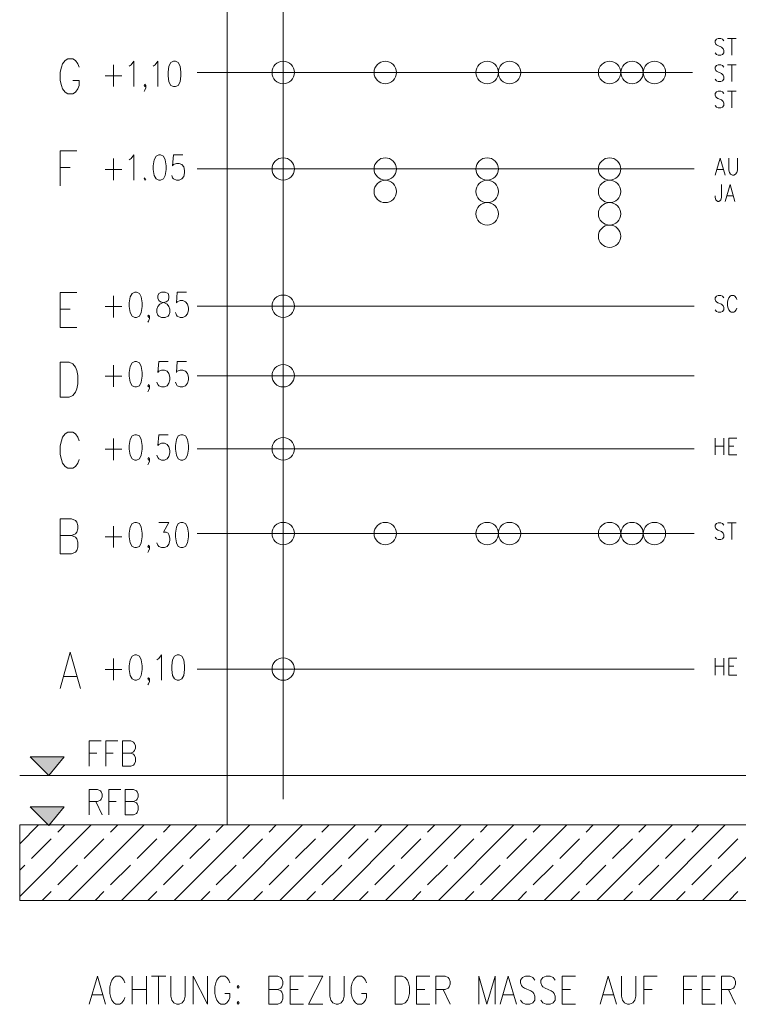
# Model space of a CAD drawing. Extents: x -321 to 526, y -52 to 542.
# Tile 43 of 56: x 353 to 413, y 172 to 256. Entities that reach past the tile are written whole.
import ezdxf
from ezdxf.lldxf.tags import DXFTag

# ---------------------------------------------------------------- set-up
doc = ezdxf.new("R2010")
doc.units = 0
doc.layers.add('E_Montagehöhe', color=7, linetype='Continuous', lineweight=18)
doc.layers.add('X_Geometrie', color=3, linetype='Continuous', lineweight=50, true_color=0x00ff00)
tags = doc.linetypes.add('DOTDASH', pattern=[1, 0.3, -0.2, 0, -0.2, 0.3]).pattern_tags.tags
tags[12:13] = [DXFTag(74, 4), DXFTag(75, 0), DXFTag(340, '0'), DXFTag(46, 1.0), DXFTag(50, 0.0), DXFTag(44, 0.0), DXFTag(45, 0.0)]
tags[10:11] = [DXFTag(74, 4), DXFTag(75, 0), DXFTag(340, '0'), DXFTag(46, 1.0), DXFTag(50, 0.0), DXFTag(44, 0.0), DXFTag(45, 0.0)]
tags[8:9] = [DXFTag(74, 4), DXFTag(75, 0), DXFTag(340, '0'), DXFTag(46, 1.0), DXFTag(50, 0.0), DXFTag(44, 0.0), DXFTag(45, 0.0)]
tags[6:7] = [DXFTag(74, 4), DXFTag(75, 0), DXFTag(340, '0'), DXFTag(46, 1.0), DXFTag(50, 0.0), DXFTag(44, 0.0), DXFTag(45, 0.0)]
tags[4:5] = [DXFTag(74, 4), DXFTag(75, 0), DXFTag(340, '0'), DXFTag(46, 1.0), DXFTag(50, 0.0), DXFTag(44, 0.0), DXFTag(45, 0.0)]

# ---------------------------------------------------------------- blocks, each defined once
blk = doc.blocks.new('Blockreferenz-A07MYS7GRK', base_point=(352.508, 172.211))
at = {"layer": 'E_Montagehöhe', "lineweight": 13}
for p, q in [((370.085, 301.302), (370.085, 187.389)), ((411.521, 253.903), (411.417, 253.767)), ((411.417, 253.767), (411.417, 253.631)), ((411.417, 253.631), (411.469, 253.496)), ((411.469, 253.496), (411.521, 253.428)), ((411.678, 253.97), (411.521, 253.903)), ((411.521, 253.428), (411.626, 253.36)), ((411.886, 253.97), (411.678, 253.97)), ((412.043, 253.903), (411.886, 253.97)), ((412.147, 253.767), (412.043, 253.903)), ((412.46, 253.97), (413.19, 253.97)), ((412.825, 253.97), (412.825, 252.546)), ((411.521, 252.614), (411.417, 252.75)), ((411.678, 252.546), (411.521, 252.614)), ((411.626, 253.36), (411.939, 253.224)), ((411.886, 252.546), (411.678, 252.546)), ((412.043, 252.614), (411.886, 252.546)), ((411.939, 253.224), (412.043, 253.157)), ((412.043, 253.157), (412.095, 253.089)), ((412.147, 252.75), (412.043, 252.614)), ((412.095, 253.089), (412.147, 252.953)), ((412.147, 252.953), (412.147, 252.75)), ((356.148, 251.816), (356.04, 251.534)), ((356.364, 252.099), (356.148, 251.816)), ((356.579, 252.24), (356.364, 252.099)), ((357.011, 252.24), (356.579, 252.24)), ((357.227, 252.099), (357.011, 252.24)), ((357.443, 251.816), (357.227, 252.099)), ((357.551, 251.534), (357.443, 251.816)), ((360.457, 251.728), (360.457, 249.897)), ((361.787, 251.626), (361.943, 251.728)), ((361.943, 251.728), (362.178, 252.033)), ((362.178, 252.033), (362.178, 249.897)), ((363.821, 251.626), (363.977, 251.728)), ((363.977, 251.728), (364.212, 252.033)), ((364.212, 252.033), (364.212, 249.897)), ((365.307, 251.931), (365.151, 251.626)), ((365.542, 252.033), (365.307, 251.931)), ((365.699, 252.033), (365.542, 252.033)), ((365.933, 251.931), (365.699, 252.033)), ((366.09, 251.626), (365.933, 251.931)), ((411.678, 251.739), (411.521, 251.671)), ((411.886, 251.739), (411.678, 251.739)), ((412.043, 251.671), (411.886, 251.739)), ((412.46, 251.739), (413.19, 251.739)), ((412.825, 251.739), (412.825, 250.315)), ((356.04, 251.534), (355.932, 251.11)), ((355.932, 251.11), (355.932, 250.404)), ((365.151, 251.626), (365.073, 251.118)), ((365.073, 251.118), (365.073, 250.812)), ((366.168, 251.118), (366.09, 251.626)), ((366.168, 250.812), (366.168, 251.118)), ((411.521, 251.671), (411.417, 251.535)), ((411.417, 251.535), (411.417, 251.4)), ((411.417, 251.4), (411.469, 251.264)), ((411.469, 251.264), (411.521, 251.196)), ((411.521, 251.196), (411.626, 251.129)), ((411.626, 251.129), (411.939, 250.993)), ((411.939, 250.993), (412.043, 250.925)), ((412.147, 251.535), (412.043, 251.671)), ((412.043, 250.925), (412.095, 250.857)), ((355.932, 250.404), (356.04, 249.98)), ((357.011, 250.404), (357.551, 250.404)), ((357.551, 249.98), (357.551, 250.404)), ((359.753, 250.812), (361.161, 250.812)), ((363.039, 249.999), (363.117, 250.101)), ((363.117, 250.101), (363.195, 249.999)), ((365.073, 250.812), (365.151, 250.304)), ((365.151, 250.304), (365.307, 249.999)), ((365.933, 249.999), (366.09, 250.304)), ((366.09, 250.304), (366.168, 250.812)), ((411.521, 250.383), (411.417, 250.518)), ((411.678, 250.315), (411.521, 250.383)), ((411.886, 250.315), (411.678, 250.315)), ((412.043, 250.383), (411.886, 250.315)), ((412.147, 250.518), (412.043, 250.383)), ((412.095, 250.857), (412.147, 250.722)), ((412.147, 250.722), (412.147, 250.518)), ((356.04, 249.98), (356.148, 249.698)), ((356.148, 249.698), (356.364, 249.415)), ((356.364, 249.415), (356.579, 249.274)), ((356.579, 249.274), (357.011, 249.274)), ((357.011, 249.274), (357.227, 249.415)), ((357.227, 249.415), (357.443, 249.698)), ((357.443, 249.698), (357.551, 249.98)), ((363.117, 249.897), (363.039, 249.999)), ((363.117, 249.592), (363.039, 249.49)), ((363.195, 249.999), (363.117, 249.897)), ((363.195, 249.795), (363.117, 249.592)), ((363.195, 249.999), (363.195, 249.795)), ((365.307, 249.999), (365.542, 249.897)), ((365.542, 249.897), (365.699, 249.897)), ((365.699, 249.897), (365.933, 249.999)), ((411.521, 249.44), (411.417, 249.304)), ((411.417, 249.304), (411.417, 249.168)), ((411.678, 249.507), (411.521, 249.44)), ((411.886, 249.507), (411.678, 249.507)), ((412.043, 249.44), (411.886, 249.507)), ((412.147, 249.304), (412.043, 249.44)), ((412.46, 249.507), (413.19, 249.507)), ((412.825, 249.507), (412.825, 248.084)), ((411.417, 249.168), (411.469, 249.033)), ((411.469, 249.033), (411.521, 248.965)), ((411.521, 248.965), (411.626, 248.897)), ((411.626, 248.897), (411.939, 248.762)), ((411.939, 248.762), (412.043, 248.694)), ((412.043, 248.694), (412.095, 248.626)), ((412.095, 248.626), (412.147, 248.49)), ((412.147, 248.49), (412.147, 248.287)), ((411.521, 248.151), (411.417, 248.287)), ((411.678, 248.084), (411.521, 248.151)), ((411.886, 248.084), (411.678, 248.084)), ((412.043, 248.151), (411.886, 248.084)), ((412.147, 248.287), (412.043, 248.151)), ((355.932, 244.455), (355.932, 241.489)), ((355.932, 244.455), (357.335, 244.455)), ((360.457, 243.803), (360.457, 241.972)), ((361.787, 243.701), (361.943, 243.803)), ((361.943, 243.803), (362.178, 244.108)), ((362.178, 244.108), (362.178, 241.972)), ((363.899, 243.701), (363.821, 243.193)), ((364.056, 244.006), (363.899, 243.701)), ((364.29, 244.108), (364.056, 244.006)), ((364.447, 244.108), (364.29, 244.108)), ((364.682, 244.006), (364.447, 244.108)), ((364.838, 243.701), (364.682, 244.006)), ((364.916, 243.193), (364.838, 243.701)), ((365.542, 244.108), (365.464, 243.193)), ((366.324, 244.108), (365.542, 244.108)), ((365.542, 243.294), (365.777, 243.396)), ((365.777, 243.396), (366.012, 243.396)), ((366.012, 243.396), (366.246, 243.294)), ((411.417, 242.405), (411.834, 243.829)), ((411.834, 243.829), (412.251, 242.405)), ((412.564, 243.829), (412.564, 242.812)), ((413.295, 242.812), (413.295, 243.829)), ((355.932, 243.043), (356.795, 243.043)), ((359.753, 242.888), (361.161, 242.888)), ((363.821, 243.193), (363.821, 242.888)), ((363.821, 242.888), (363.899, 242.379)), ((364.838, 242.379), (364.916, 242.888)), ((364.916, 242.888), (364.916, 243.193)), ((365.464, 243.193), (365.542, 243.294)), ((366.246, 243.294), (366.403, 243.091)), ((366.403, 243.091), (366.481, 242.786)), ((366.481, 242.583), (366.403, 242.277)), ((366.481, 242.786), (366.481, 242.583)), ((411.573, 242.88), (412.095, 242.88)), ((412.564, 242.812), (412.617, 242.608)), ((412.617, 242.608), (412.721, 242.473)), ((413.138, 242.473), (413.242, 242.608)), ((413.242, 242.608), (413.295, 242.812)), ((363.117, 242.176), (363.039, 242.074)), ((363.039, 242.074), (363.117, 241.972)), ((363.117, 241.972), (363.195, 242.074)), ((363.899, 242.379), (364.056, 242.074)), ((364.056, 242.074), (364.29, 241.972)), ((364.29, 241.972), (364.447, 241.972)), ((364.447, 241.972), (364.682, 242.074)), ((364.682, 242.074), (364.838, 242.379)), ((365.464, 242.176), (365.386, 242.379)), ((365.542, 242.074), (365.464, 242.176)), ((365.777, 241.972), (365.542, 242.074)), ((366.012, 241.972), (365.777, 241.972)), ((366.246, 242.074), (366.012, 241.972)), ((366.403, 242.277), (366.246, 242.074)), ((412.721, 242.473), (412.877, 242.405)), ((412.877, 242.405), (412.982, 242.405)), ((412.982, 242.405), (413.138, 242.473)), ((411.939, 241.597), (411.939, 240.513)), ((412.251, 240.174), (412.669, 241.597)), ((412.669, 241.597), (413.086, 240.174)), ((411.417, 240.513), (411.417, 240.648)), ((411.469, 240.309), (411.417, 240.513)), ((411.521, 240.241), (411.469, 240.309)), ((411.626, 240.174), (411.521, 240.241)), ((411.73, 240.174), (411.626, 240.174)), ((411.834, 240.241), (411.73, 240.174)), ((411.886, 240.309), (411.834, 240.241)), ((411.939, 240.513), (411.886, 240.309)), ((412.408, 240.648), (412.929, 240.648)), ((355.932, 232.453), (355.932, 229.487)), ((355.932, 232.453), (357.335, 232.453)), ((360.457, 232.185), (360.457, 230.354)), ((361.865, 232.083), (361.787, 231.575)), ((362.022, 232.388), (361.865, 232.083)), ((362.256, 232.49), (362.022, 232.388)), ((362.413, 232.49), (362.256, 232.49)), ((362.648, 232.388), (362.413, 232.49)), ((362.804, 232.083), (362.648, 232.388)), ((362.882, 231.575), (362.804, 232.083)), ((364.29, 232.388), (364.212, 232.185)), ((364.212, 232.185), (364.212, 231.982)), ((364.212, 231.982), (364.29, 231.778)), ((364.525, 232.49), (364.29, 232.388)), ((364.29, 231.778), (364.447, 231.677)), ((364.838, 232.49), (364.525, 232.49)), ((365.073, 232.388), (364.838, 232.49)), ((364.916, 231.677), (365.073, 231.778)), ((365.151, 232.185), (365.073, 232.388)), ((365.073, 231.778), (365.151, 231.982)), ((365.151, 231.982), (365.151, 232.185)), ((365.855, 232.49), (365.777, 231.575)), ((366.637, 232.49), (365.855, 232.49)), ((365.855, 231.677), (366.09, 231.778)), ((366.09, 231.778), (366.324, 231.778)), ((366.324, 231.778), (366.559, 231.677)), ((411.521, 232.143), (411.417, 232.008)), ((411.417, 232.008), (411.417, 231.872)), ((411.417, 231.872), (411.469, 231.736)), ((411.469, 231.736), (411.521, 231.669)), ((411.678, 232.211), (411.521, 232.143)), ((411.886, 232.211), (411.678, 232.211)), ((412.043, 232.143), (411.886, 232.211)), ((412.147, 232.008), (412.043, 232.143)), ((412.512, 231.872), (412.46, 231.669)), ((412.564, 232.008), (412.512, 231.872)), ((412.669, 232.143), (412.564, 232.008)), ((412.773, 232.211), (412.669, 232.143)), ((412.982, 232.211), (412.773, 232.211)), ((413.086, 232.143), (412.982, 232.211)), ((413.19, 232.008), (413.086, 232.143)), ((413.242, 231.872), (413.19, 232.008)), ((355.932, 231.041), (356.795, 231.041)), ((359.753, 231.27), (361.161, 231.27)), ((361.787, 231.575), (361.787, 231.27)), ((361.787, 231.27), (361.865, 230.761)), ((362.804, 230.761), (362.882, 231.27)), ((362.882, 231.27), (362.882, 231.575)), ((364.134, 231.066), (364.212, 231.27)), ((364.134, 230.761), (364.134, 231.066)), ((364.212, 231.27), (364.369, 231.473)), ((364.369, 231.473), (364.603, 231.575)), ((364.447, 231.677), (364.76, 231.575)), ((364.603, 231.575), (364.916, 231.677)), ((364.76, 231.575), (364.995, 231.473)), ((364.995, 231.473), (365.151, 231.27)), ((365.151, 231.27), (365.229, 231.066)), ((365.229, 231.066), (365.229, 230.761)), ((365.777, 231.575), (365.855, 231.677)), ((366.559, 231.677), (366.716, 231.473)), ((366.716, 231.473), (366.794, 231.168)), ((366.794, 230.965), (366.716, 230.659)), ((366.794, 231.168), (366.794, 230.965)), ((411.521, 230.855), (411.417, 230.991)), ((411.521, 231.669), (411.626, 231.601)), ((411.626, 231.601), (411.939, 231.465)), ((411.939, 231.465), (412.043, 231.397)), ((412.043, 231.397), (412.095, 231.33)), ((412.147, 230.991), (412.043, 230.855)), ((412.095, 231.33), (412.147, 231.194)), ((412.147, 231.194), (412.147, 230.991)), ((412.46, 231.669), (412.46, 231.33)), ((412.46, 231.33), (412.512, 231.126)), ((412.512, 231.126), (412.564, 230.991)), ((412.564, 230.991), (412.669, 230.855)), ((413.086, 230.855), (413.19, 230.991)), ((413.19, 230.991), (413.242, 231.126)), ((361.865, 230.761), (362.022, 230.456)), ((362.022, 230.456), (362.256, 230.354)), ((362.256, 230.354), (362.413, 230.354)), ((362.413, 230.354), (362.648, 230.456)), ((362.648, 230.456), (362.804, 230.761)), ((363.352, 230.456), (363.43, 230.558)), ((363.43, 230.354), (363.352, 230.456)), ((363.43, 230.049), (363.352, 229.948)), ((363.43, 230.558), (363.508, 230.456)), ((363.508, 230.456), (363.43, 230.354)), ((363.508, 230.253), (363.43, 230.049)), ((363.508, 230.456), (363.508, 230.253)), ((364.212, 230.558), (364.134, 230.761)), ((364.29, 230.456), (364.212, 230.558)), ((364.525, 230.354), (364.29, 230.456)), ((364.838, 230.354), (364.525, 230.354)), ((365.073, 230.456), (364.838, 230.354)), ((365.151, 230.558), (365.073, 230.456)), ((365.229, 230.761), (365.151, 230.558)), ((365.777, 230.558), (365.699, 230.761)), ((365.855, 230.456), (365.777, 230.558)), ((366.09, 230.354), (365.855, 230.456)), ((366.324, 230.354), (366.09, 230.354)), ((366.559, 230.456), (366.324, 230.354)), ((366.716, 230.659), (366.559, 230.456)), ((411.678, 230.787), (411.521, 230.855)), ((411.886, 230.787), (411.678, 230.787)), ((412.043, 230.855), (411.886, 230.787)), ((412.669, 230.855), (412.773, 230.787)), ((412.773, 230.787), (412.982, 230.787)), ((412.982, 230.787), (413.086, 230.855)), ((355.932, 229.487), (357.335, 229.487)), ((355.932, 226.573), (355.932, 223.607)), ((355.932, 226.573), (356.687, 226.573)), ((356.687, 226.573), (357.011, 226.432)), ((357.011, 226.432), (357.227, 226.15)), ((357.227, 226.15), (357.335, 225.867)), ((357.335, 225.867), (357.443, 225.443)), ((360.457, 226.305), (360.457, 224.474)), ((361.865, 226.203), (361.787, 225.695)), ((362.022, 226.508), (361.865, 226.203)), ((362.256, 226.61), (362.022, 226.508)), ((362.413, 226.61), (362.256, 226.61)), ((362.648, 226.508), (362.413, 226.61)), ((362.804, 226.203), (362.648, 226.508)), ((362.882, 225.695), (362.804, 226.203)), ((364.29, 226.61), (364.212, 225.695)), ((365.073, 226.61), (364.29, 226.61)), ((364.29, 225.796), (364.525, 225.898)), ((364.525, 225.898), (364.76, 225.898)), ((364.76, 225.898), (364.995, 225.796)), ((365.855, 226.61), (365.777, 225.695)), ((366.637, 226.61), (365.855, 226.61)), ((365.855, 225.796), (366.09, 225.898)), ((366.09, 225.898), (366.324, 225.898)), ((366.324, 225.898), (366.559, 225.796)), ((357.443, 225.443), (357.443, 224.737)), ((359.753, 225.39), (361.161, 225.39)), ((361.787, 225.695), (361.787, 225.39)), ((361.787, 225.39), (361.865, 224.881)), ((362.804, 224.881), (362.882, 225.39)), ((362.882, 225.39), (362.882, 225.695)), ((364.212, 225.695), (364.29, 225.796)), ((364.995, 225.796), (365.151, 225.593)), ((365.151, 225.593), (365.229, 225.288)), ((365.229, 225.084), (365.151, 224.779)), ((365.229, 225.288), (365.229, 225.084)), ((365.777, 225.695), (365.855, 225.796)), ((366.559, 225.796), (366.716, 225.593)), ((366.716, 225.593), (366.794, 225.288)), ((366.794, 225.084), (366.716, 224.779)), ((366.794, 225.288), (366.794, 225.084)), ((357.335, 224.313), (357.227, 224.031)), ((357.443, 224.737), (357.335, 224.313)), ((361.865, 224.881), (362.022, 224.576)), ((362.022, 224.576), (362.256, 224.474)), ((362.256, 224.474), (362.413, 224.474)), ((362.413, 224.474), (362.648, 224.576)), ((362.648, 224.576), (362.804, 224.881)), ((363.352, 224.576), (363.43, 224.678)), ((363.43, 224.474), (363.352, 224.576)), ((363.43, 224.678), (363.508, 224.576)), ((363.508, 224.576), (363.43, 224.474)), ((363.508, 224.373), (363.43, 224.169)), ((363.508, 224.576), (363.508, 224.373)), ((364.212, 224.678), (364.134, 224.881)), ((364.29, 224.576), (364.212, 224.678)), ((364.525, 224.474), (364.29, 224.576)), ((364.76, 224.474), (364.525, 224.474)), ((364.995, 224.576), (364.76, 224.474)), ((365.151, 224.779), (364.995, 224.576)), ((365.777, 224.678), (365.699, 224.881)), ((365.855, 224.576), (365.777, 224.678)), ((366.09, 224.474), (365.855, 224.576)), ((366.324, 224.474), (366.09, 224.474)), ((366.559, 224.576), (366.324, 224.474)), ((366.716, 224.779), (366.559, 224.576)), ((356.687, 223.607), (355.932, 223.607)), ((357.011, 223.748), (356.687, 223.607)), ((357.227, 224.031), (357.011, 223.748)), ((363.43, 224.169), (363.352, 224.067)), ((356.148, 220.213), (356.04, 219.921)), ((356.364, 220.506), (356.148, 220.213)), ((356.579, 220.652), (356.364, 220.506)), ((357.011, 220.652), (356.579, 220.652)), ((357.227, 220.506), (357.011, 220.652)), ((357.443, 220.213), (357.227, 220.506)), ((357.551, 219.921), (357.443, 220.213)), ((360.457, 220.114), (360.457, 218.284)), ((362.022, 220.318), (361.865, 220.013)), ((362.256, 220.42), (362.022, 220.318)), ((362.413, 220.42), (362.256, 220.42)), ((362.648, 220.318), (362.413, 220.42)), ((362.804, 220.013), (362.648, 220.318)), ((364.29, 220.42), (364.212, 219.504)), ((365.073, 220.42), (364.29, 220.42)), ((365.933, 220.318), (365.777, 220.013)), ((366.168, 220.42), (365.933, 220.318)), ((366.324, 220.42), (366.168, 220.42)), ((366.559, 220.318), (366.324, 220.42)), ((366.716, 220.013), (366.559, 220.318)), ((411.417, 218.717), (411.417, 220.14)), ((412.147, 220.14), (412.147, 218.717)), ((412.564, 218.717), (412.564, 220.14)), ((412.564, 220.14), (413.242, 220.14)), ((356.04, 219.921), (355.932, 219.483)), ((355.932, 219.483), (355.932, 218.752)), ((359.753, 219.199), (361.161, 219.199)), ((361.865, 220.013), (361.787, 219.504)), ((361.787, 219.504), (361.787, 219.199)), ((361.787, 219.199), (361.865, 218.691)), ((362.882, 219.504), (362.804, 220.013)), ((362.804, 218.691), (362.882, 219.199)), ((362.882, 219.199), (362.882, 219.504)), ((364.212, 219.504), (364.29, 219.606)), ((364.29, 219.606), (364.525, 219.708)), ((364.525, 219.708), (364.76, 219.708)), ((364.76, 219.708), (364.995, 219.606)), ((364.995, 219.606), (365.151, 219.402)), ((365.151, 219.402), (365.229, 219.097)), ((365.777, 220.013), (365.699, 219.504)), ((365.699, 219.504), (365.699, 219.199)), ((365.699, 219.199), (365.777, 218.691)), ((366.794, 219.504), (366.716, 220.013)), ((366.716, 218.691), (366.794, 219.199)), ((366.794, 219.199), (366.794, 219.504)), ((411.417, 219.462), (412.147, 219.462)), ((412.564, 219.462), (412.982, 219.462)), ((355.932, 218.752), (356.04, 218.314)), ((361.865, 218.691), (362.022, 218.385)), ((362.022, 218.385), (362.256, 218.284)), ((362.413, 218.284), (362.648, 218.385)), ((362.648, 218.385), (362.804, 218.691)), ((363.352, 218.385), (363.43, 218.487)), ((363.43, 218.284), (363.352, 218.385)), ((363.43, 218.487), (363.508, 218.385)), ((363.508, 218.385), (363.43, 218.284)), ((363.508, 218.385), (363.508, 218.182)), ((364.212, 218.487), (364.134, 218.691)), ((364.29, 218.385), (364.212, 218.487)), ((364.525, 218.284), (364.29, 218.385)), ((364.995, 218.385), (364.76, 218.284)), ((365.151, 218.589), (364.995, 218.385)), ((365.229, 218.894), (365.151, 218.589)), ((365.229, 219.097), (365.229, 218.894)), ((365.777, 218.691), (365.933, 218.385)), ((365.933, 218.385), (366.168, 218.284)), ((366.324, 218.284), (366.559, 218.385)), ((366.559, 218.385), (366.716, 218.691)), ((412.564, 218.717), (413.242, 218.717)), ((356.04, 218.314), (356.148, 218.021)), ((356.148, 218.021), (356.364, 217.729)), ((356.364, 217.729), (356.579, 217.583)), ((356.579, 217.583), (357.011, 217.583)), ((357.011, 217.583), (357.227, 217.729)), ((357.227, 217.729), (357.443, 218.021)), ((357.443, 218.021), (357.551, 218.314)), ((362.256, 218.284), (362.413, 218.284)), ((363.43, 217.979), (363.352, 217.877)), ((363.508, 218.182), (363.43, 217.979)), ((364.76, 218.284), (364.525, 218.284)), ((366.168, 218.284), (366.324, 218.284)), ((355.932, 213.296), (355.932, 210.329)), ((355.932, 213.296), (356.903, 213.296)), ((356.903, 213.296), (357.227, 213.154)), ((357.227, 213.154), (357.335, 213.013)), ((357.335, 213.013), (357.443, 212.731)), ((357.443, 212.731), (357.443, 212.448)), ((360.457, 212.698), (360.457, 210.867)), ((361.865, 212.596), (361.787, 212.088)), ((362.022, 212.901), (361.865, 212.596)), ((362.256, 213.003), (362.022, 212.901)), ((362.413, 213.003), (362.256, 213.003)), ((362.648, 212.901), (362.413, 213.003)), ((362.804, 212.596), (362.648, 212.901)), ((362.882, 212.088), (362.804, 212.596)), ((364.29, 213.003), (365.151, 213.003)), ((365.151, 213.003), (364.682, 212.189)), ((365.777, 212.596), (365.699, 212.088)), ((365.933, 212.901), (365.777, 212.596)), ((366.168, 213.003), (365.933, 212.901)), ((366.324, 213.003), (366.168, 213.003)), ((366.559, 212.901), (366.324, 213.003)), ((366.716, 212.596), (366.559, 212.901)), ((366.794, 212.088), (366.716, 212.596)), ((411.521, 212.9), (411.417, 212.764)), ((411.417, 212.764), (411.417, 212.629)), ((411.417, 212.629), (411.469, 212.493)), ((411.678, 212.968), (411.521, 212.9)), ((411.886, 212.968), (411.678, 212.968)), ((412.043, 212.9), (411.886, 212.968)), ((412.147, 212.764), (412.043, 212.9)), ((412.46, 212.968), (413.19, 212.968)), ((412.825, 212.968), (412.825, 211.544)), ((355.932, 211.883), (356.903, 211.883)), ((357.227, 212.024), (356.903, 211.883)), ((356.903, 211.883), (357.227, 211.742)), ((357.335, 212.166), (357.227, 212.024)), ((357.227, 211.742), (357.335, 211.601)), ((357.443, 212.448), (357.335, 212.166)), ((359.753, 211.783), (361.161, 211.783)), ((361.787, 212.088), (361.787, 211.783)), ((361.787, 211.783), (361.865, 211.274)), ((362.804, 211.274), (362.882, 211.783)), ((362.882, 211.783), (362.882, 212.088)), ((364.682, 212.189), (364.916, 212.189)), ((364.916, 212.189), (365.073, 212.088)), ((365.073, 212.088), (365.151, 211.986)), ((365.151, 211.986), (365.229, 211.681)), ((365.699, 212.088), (365.699, 211.783)), ((365.699, 211.783), (365.777, 211.274)), ((366.716, 211.274), (366.794, 211.783)), ((366.794, 211.783), (366.794, 212.088)), ((411.521, 211.612), (411.417, 211.747)), ((411.469, 212.493), (411.521, 212.425)), ((411.521, 212.425), (411.626, 212.358)), ((411.626, 212.358), (411.939, 212.222)), ((411.939, 212.222), (412.043, 212.154)), ((412.043, 212.154), (412.095, 212.086)), ((412.147, 211.747), (412.043, 211.612)), ((412.095, 212.086), (412.147, 211.951)), ((412.147, 211.951), (412.147, 211.747)), ((357.335, 211.601), (357.443, 211.318)), ((357.443, 210.894), (357.335, 210.612)), ((357.443, 211.318), (357.443, 210.894)), ((361.865, 211.274), (362.022, 210.969)), ((362.022, 210.969), (362.256, 210.867)), ((362.256, 210.867), (362.413, 210.867)), ((362.413, 210.867), (362.648, 210.969)), ((362.648, 210.969), (362.804, 211.274)), ((363.352, 210.969), (363.43, 211.071)), ((363.43, 210.867), (363.352, 210.969)), ((363.43, 211.071), (363.508, 210.969)), ((363.508, 210.969), (363.43, 210.867)), ((363.508, 210.969), (363.508, 210.766)), ((364.212, 211.071), (364.134, 211.274)), ((364.29, 210.969), (364.212, 211.071)), ((364.525, 210.867), (364.29, 210.969)), ((364.76, 210.867), (364.525, 210.867)), ((364.995, 210.969), (364.76, 210.867)), ((365.151, 211.172), (364.995, 210.969)), ((365.229, 211.477), (365.151, 211.172)), ((365.229, 211.681), (365.229, 211.477)), ((365.777, 211.274), (365.933, 210.969)), ((365.933, 210.969), (366.168, 210.867)), ((366.168, 210.867), (366.324, 210.867)), ((366.324, 210.867), (366.559, 210.969)), ((366.559, 210.969), (366.716, 211.274)), ((411.678, 211.544), (411.521, 211.612)), ((411.886, 211.544), (411.678, 211.544)), ((412.043, 211.612), (411.886, 211.544)), ((356.903, 210.329), (355.932, 210.329)), ((357.227, 210.471), (356.903, 210.329)), ((357.335, 210.612), (357.227, 210.471)), ((363.43, 210.562), (363.352, 210.46)), ((363.508, 210.766), (363.43, 210.562)), ((356.795, 202.014), (355.932, 198.946)), ((356.795, 202.014), (357.659, 198.946)), ((362.256, 201.782), (362.022, 201.681)), ((362.413, 201.782), (362.256, 201.782)), ((362.648, 201.681), (362.413, 201.782)), ((364.29, 201.477), (364.525, 201.782)), ((364.525, 201.782), (364.525, 199.646)), ((365.855, 201.782), (365.62, 201.681)), ((366.012, 201.782), (365.855, 201.782)), ((366.246, 201.681), (366.012, 201.782)), ((360.457, 201.477), (360.457, 199.646)), ((361.865, 201.375), (361.787, 200.867)), ((361.787, 200.867), (361.787, 200.562)), ((362.022, 201.681), (361.865, 201.375)), ((362.804, 201.375), (362.648, 201.681)), ((362.882, 200.867), (362.804, 201.375)), ((362.882, 200.562), (362.882, 200.867)), ((364.134, 201.375), (364.29, 201.477)), ((365.464, 201.375), (365.386, 200.867)), ((365.386, 200.867), (365.386, 200.562)), ((365.62, 201.681), (365.464, 201.375)), ((366.403, 201.375), (366.246, 201.681)), ((366.481, 200.867), (366.403, 201.375)), ((366.481, 200.562), (366.481, 200.867)), ((411.417, 200.079), (411.417, 201.503)), ((412.147, 201.503), (412.147, 200.079)), ((412.564, 200.079), (412.564, 201.503)), ((412.564, 201.503), (413.242, 201.503)), ((359.753, 200.562), (361.161, 200.562)), ((361.787, 200.562), (361.865, 200.053)), ((361.865, 200.053), (362.022, 199.748)), ((362.648, 199.748), (362.804, 200.053)), ((362.804, 200.053), (362.882, 200.562)), ((365.386, 200.562), (365.464, 200.053)), ((365.464, 200.053), (365.62, 199.748)), ((366.246, 199.748), (366.403, 200.053)), ((366.403, 200.053), (366.481, 200.562)), ((411.417, 200.825), (412.147, 200.825)), ((412.564, 200.825), (412.982, 200.825)), ((412.564, 200.079), (413.242, 200.079)), ((356.256, 199.969), (357.335, 199.969)), ((362.022, 199.748), (362.256, 199.646)), ((362.256, 199.646), (362.413, 199.646)), ((362.413, 199.646), (362.648, 199.748)), ((363.352, 199.748), (363.43, 199.85)), ((363.43, 199.646), (363.352, 199.748)), ((363.43, 199.341), (363.352, 199.24)), ((363.43, 199.85), (363.508, 199.748)), ((363.508, 199.748), (363.43, 199.646)), ((363.508, 199.545), (363.43, 199.341)), ((363.508, 199.748), (363.508, 199.545)), ((365.62, 199.748), (365.855, 199.646)), ((365.855, 199.646), (366.012, 199.646)), ((366.012, 199.646), (366.246, 199.748)), ((358.403, 192.364), (358.403, 194.499)), ((358.403, 194.499), (359.42, 194.499)), ((359.811, 192.364), (359.811, 194.499)), ((359.811, 194.499), (360.828, 194.499)), ((361.22, 192.364), (361.22, 194.499)), ((361.22, 194.499), (361.924, 194.499)), ((361.924, 194.499), (362.158, 194.398)), ((362.158, 194.398), (362.237, 194.296)), ((362.237, 194.296), (362.315, 194.093)), ((358.403, 193.482), (359.029, 193.482)), ((359.811, 193.482), (360.437, 193.482)), ((361.22, 193.482), (361.924, 193.482)), ((362.158, 193.584), (361.924, 193.482)), ((361.924, 193.482), (362.158, 193.381)), ((362.237, 193.686), (362.158, 193.584)), ((362.158, 193.381), (362.237, 193.279)), ((362.315, 193.889), (362.237, 193.686)), ((362.315, 194.093), (362.315, 193.889)), ((354.972, 191.572), (353.397, 193.147)), ((353.397, 193.147), (356.263, 193.147)), ((356.263, 193.147), (353.397, 193.147)), ((353.397, 193.147), (354.972, 191.572)), ((354.972, 191.572), (356.263, 193.147)), ((354.972, 191.572), (356.263, 193.147)), ((362.237, 192.567), (362.158, 192.465)), ((362.237, 193.279), (362.315, 193.076)), ((362.315, 192.771), (362.237, 192.567)), ((362.315, 193.076), (362.315, 192.771)), ((361.924, 192.364), (361.22, 192.364)), ((362.158, 192.465), (361.924, 192.364)), ((352.512, 191.572), (464.638, 191.572)), ((358.403, 188.257), (358.403, 190.393)), ((358.403, 190.393), (359.107, 190.393)), ((359.107, 190.393), (359.342, 190.291)), ((359.342, 190.291), (359.42, 190.189)), ((359.42, 190.189), (359.499, 189.986)), ((360.046, 188.257), (360.046, 190.393)), ((360.046, 190.393), (361.063, 190.393)), ((361.454, 188.257), (361.454, 190.393)), ((361.454, 190.393), (362.158, 190.393)), ((362.158, 190.393), (362.393, 190.291)), ((362.393, 190.291), (362.471, 190.189)), ((362.471, 190.189), (362.55, 189.986)), ((359.107, 189.376), (358.403, 189.376)), ((358.951, 189.376), (359.499, 188.257)), ((359.342, 189.477), (359.107, 189.376)), ((359.42, 189.579), (359.342, 189.477)), ((359.499, 189.782), (359.42, 189.579)), ((359.499, 189.986), (359.499, 189.782)), ((360.046, 189.376), (360.672, 189.376)), ((361.454, 189.376), (362.158, 189.376)), ((362.393, 189.477), (362.158, 189.376)), ((362.158, 189.376), (362.393, 189.274)), ((362.471, 189.579), (362.393, 189.477)), ((362.393, 189.274), (362.471, 189.172)), ((362.55, 189.782), (362.471, 189.579)), ((362.55, 189.986), (362.55, 189.782)), ((354.972, 187.353), (353.397, 188.928)), ((356.263, 188.928), (353.397, 188.928)), ((353.397, 188.928), (354.972, 187.353)), ((353.397, 188.928), (356.263, 188.928)), ((354.972, 187.353), (356.263, 188.928)), ((354.972, 187.353), (356.263, 188.928)), ((362.471, 188.46), (362.393, 188.359)), ((362.471, 189.172), (362.55, 188.969)), ((362.55, 188.664), (362.471, 188.46)), ((362.55, 188.969), (362.55, 188.664)), ((362.158, 188.257), (361.454, 188.257)), ((362.393, 188.359), (362.158, 188.257)), ((352.508, 187.389), (464.457, 187.389)), ((352.508, 187.389), (352.508, 180.992)), ((352.508, 185.799), (354.098, 187.389)), ((352.508, 181.324), (358.572, 187.389)), ((355.734, 186.788), (356.335, 187.389)), ((356.65, 180.992), (363.047, 187.389)), ((360.209, 186.788), (360.81, 187.389)), ((361.125, 180.992), (367.522, 187.389)), ((364.683, 186.788), (365.284, 187.389)), ((365.599, 180.992), (371.996, 187.389)), ((369.158, 186.788), (369.759, 187.389)), ((370.074, 180.992), (376.471, 187.389)), ((373.633, 186.788), (374.234, 187.389)), ((374.549, 180.992), (380.946, 187.389)), ((378.107, 186.788), (378.708, 187.389)), ((379.023, 180.992), (385.42, 187.389)), ((382.582, 186.788), (383.183, 187.389)), ((383.498, 180.992), (389.895, 187.389)), ((387.057, 186.788), (387.658, 187.389)), ((387.973, 180.992), (394.37, 187.389)), ((391.531, 186.788), (392.132, 187.389)), ((392.447, 180.992), (398.844, 187.389)), ((396.006, 186.788), (396.607, 187.389)), ((396.922, 180.992), (403.319, 187.389)), ((400.48, 186.788), (401.082, 187.389)), ((401.397, 180.992), (407.794, 187.389)), ((404.955, 186.788), (405.556, 187.389)), ((405.871, 180.992), (412.268, 187.389)), ((409.43, 186.788), (410.031, 187.389)), ((410.346, 180.992), (416.743, 187.389)), ((353.497, 184.55), (355.175, 186.228)), ((357.971, 184.55), (359.649, 186.228)), ((362.446, 184.55), (364.124, 186.228)), ((366.921, 184.55), (368.599, 186.228)), ((371.395, 184.55), (373.073, 186.228)), ((375.87, 184.55), (377.548, 186.228)), ((380.345, 184.55), (382.023, 186.228)), ((384.819, 184.55), (386.497, 186.228)), ((389.294, 184.55), (390.972, 186.228)), ((393.768, 184.55), (395.446, 186.228)), ((398.243, 184.55), (399.921, 186.228)), ((402.718, 184.55), (404.396, 186.228)), ((407.192, 184.55), (408.87, 186.228)), ((411.667, 184.55), (413.345, 186.228)), ((352.508, 183.562), (352.937, 183.991)), ((355.734, 182.313), (357.412, 183.991)), ((360.209, 182.313), (361.887, 183.991)), ((364.683, 182.313), (366.361, 183.991)), ((369.158, 182.313), (370.836, 183.991)), ((373.633, 182.313), (375.311, 183.991)), ((378.107, 182.313), (379.785, 183.991)), ((382.582, 182.313), (384.26, 183.991)), ((387.057, 182.313), (388.735, 183.991)), ((391.531, 182.313), (393.209, 183.991)), ((396.006, 182.313), (397.684, 183.991)), ((400.48, 182.313), (402.158, 183.991)), ((404.955, 182.313), (406.633, 183.991)), ((409.43, 182.313), (411.108, 183.991)), ((354.413, 180.992), (355.175, 181.754)), ((358.887, 180.992), (359.649, 181.754)), ((363.362, 180.992), (364.124, 181.754)), ((367.837, 180.992), (368.599, 181.754)), ((372.311, 180.992), (373.073, 181.754)), ((376.786, 180.992), (377.548, 181.754)), ((381.261, 180.992), (382.023, 181.754)), ((385.735, 180.992), (386.497, 181.754)), ((390.21, 180.992), (390.972, 181.754)), ((394.685, 180.992), (395.446, 181.754)), ((399.159, 180.992), (399.921, 181.754)), ((403.634, 180.992), (404.396, 181.754)), ((408.109, 180.992), (408.87, 181.754)), ((412.583, 180.992), (413.345, 181.754)), ((352.508, 180.992), (464.457, 180.992)), ((359.094, 174.584), (358.403, 172.211)), ((359.094, 174.584), (359.785, 172.211)), ((360.303, 174.245), (360.217, 174.019)), ((360.476, 174.471), (360.303, 174.245)), ((360.648, 174.584), (360.476, 174.471)), ((360.994, 174.584), (360.648, 174.584)), ((361.166, 174.471), (360.994, 174.584)), ((361.339, 174.245), (361.166, 174.471)), ((361.425, 174.019), (361.339, 174.245)), ((362.03, 174.584), (362.03, 172.211)), ((363.239, 174.584), (363.239, 172.211)), ((363.67, 174.584), (364.879, 174.584)), ((364.275, 174.584), (364.275, 172.211)), ((365.311, 174.584), (365.311, 172.889)), ((366.52, 172.889), (366.52, 174.584)), ((367.21, 174.584), (367.21, 172.211)), ((367.21, 174.584), (368.419, 172.211)), ((368.419, 174.584), (368.419, 172.211)), ((369.196, 174.245), (369.11, 174.019)), ((369.369, 174.471), (369.196, 174.245)), ((369.542, 174.584), (369.369, 174.471)), ((369.887, 174.584), (369.542, 174.584)), ((370.06, 174.471), (369.887, 174.584)), ((370.233, 174.245), (370.06, 174.471)), ((370.319, 174.019), (370.233, 174.245)), ((373.6, 174.584), (373.6, 172.211)), ((373.6, 174.584), (374.377, 174.584)), ((374.377, 174.584), (374.636, 174.471)), ((374.636, 174.471), (374.723, 174.358)), ((374.723, 174.358), (374.809, 174.132)), ((375.413, 174.584), (375.413, 172.211)), ((375.413, 174.584), (376.536, 174.584)), ((378.176, 174.584), (376.967, 172.211)), ((376.967, 174.584), (378.176, 174.584)), ((378.781, 174.584), (378.781, 172.889)), ((379.99, 172.889), (379.99, 174.584)), ((380.767, 174.245), (380.68, 174.019)), ((380.939, 174.471), (380.767, 174.245)), ((381.112, 174.584), (380.939, 174.471)), ((381.457, 174.584), (381.112, 174.584)), ((381.63, 174.471), (381.457, 174.584)), ((381.803, 174.245), (381.63, 174.471)), ((381.889, 174.019), (381.803, 174.245)), ((384.307, 174.584), (384.307, 172.211)), ((384.307, 174.584), (384.911, 174.584)), ((384.911, 174.584), (385.17, 174.471)), ((385.17, 174.471), (385.343, 174.245)), ((385.343, 174.245), (385.429, 174.019)), ((386.12, 174.584), (386.12, 172.211)), ((386.12, 174.584), (387.243, 174.584)), ((387.761, 174.584), (387.761, 172.211)), ((387.761, 174.584), (388.538, 174.584)), ((388.538, 174.584), (388.797, 174.471)), ((388.797, 174.471), (388.883, 174.358)), ((388.883, 174.358), (388.969, 174.132)), ((391.387, 174.584), (391.387, 172.211)), ((391.387, 174.584), (392.078, 172.211)), ((392.769, 174.584), (392.078, 172.211)), ((392.769, 174.584), (392.769, 172.211)), ((393.891, 174.584), (393.2, 172.211)), ((393.891, 174.584), (394.582, 172.211)), ((395.1, 174.471), (394.927, 174.245)), ((394.927, 174.245), (394.927, 174.019)), ((395.359, 174.584), (395.1, 174.471)), ((395.704, 174.584), (395.359, 174.584)), ((395.963, 174.471), (395.704, 174.584)), ((396.136, 174.245), (395.963, 174.471)), ((396.827, 174.471), (396.654, 174.245)), ((396.654, 174.245), (396.654, 174.019)), ((397.086, 174.584), (396.827, 174.471)), ((397.431, 174.584), (397.086, 174.584)), ((397.69, 174.471), (397.431, 174.584)), ((397.863, 174.245), (397.69, 174.471)), ((398.467, 174.584), (398.467, 172.211)), ((398.467, 174.584), (399.59, 174.584)), ((402.353, 174.584), (401.662, 172.211)), ((402.353, 174.584), (403.044, 172.211)), ((403.476, 174.584), (403.476, 172.889)), ((404.684, 172.889), (404.684, 174.584)), ((405.375, 174.584), (405.375, 172.211)), ((405.375, 174.584), (406.498, 174.584)), ((408.743, 174.584), (408.743, 172.211)), ((408.743, 174.584), (409.865, 174.584)), ((410.297, 174.584), (410.297, 172.211)), ((410.297, 174.584), (411.419, 174.584)), ((411.937, 174.584), (411.937, 172.211)), ((411.937, 174.584), (412.714, 174.584)), ((412.714, 174.584), (412.973, 174.471)), ((412.973, 174.471), (413.06, 174.358)), ((413.06, 174.358), (413.146, 174.132)), ((360.217, 174.019), (360.13, 173.68)), ((360.13, 173.68), (360.13, 173.115)), ((362.03, 173.454), (363.239, 173.454)), ((369.11, 174.019), (369.024, 173.68)), ((369.024, 173.68), (369.024, 173.115)), ((371.01, 173.793), (370.923, 173.68)), ((370.923, 173.68), (371.01, 173.567)), ((371.096, 173.68), (371.01, 173.793)), ((371.01, 173.567), (371.096, 173.68)), ((373.6, 173.454), (374.377, 173.454)), ((374.636, 173.567), (374.377, 173.454)), ((374.377, 173.454), (374.636, 173.341)), ((374.723, 173.68), (374.636, 173.567)), ((374.809, 173.906), (374.723, 173.68)), ((374.809, 174.132), (374.809, 173.906)), ((375.413, 173.454), (376.104, 173.454)), ((380.68, 174.019), (380.594, 173.68)), ((380.594, 173.68), (380.594, 173.115)), ((385.429, 174.019), (385.516, 173.68)), ((385.516, 173.68), (385.516, 173.115)), ((386.12, 173.454), (386.811, 173.454)), ((388.538, 173.454), (387.761, 173.454)), ((388.365, 173.454), (388.969, 172.211)), ((388.797, 173.567), (388.538, 173.454)), ((388.883, 173.68), (388.797, 173.567)), ((388.969, 173.906), (388.883, 173.68)), ((388.969, 174.132), (388.969, 173.906)), ((394.927, 174.019), (395.014, 173.793)), ((395.014, 173.793), (395.1, 173.68)), ((395.1, 173.68), (395.273, 173.567)), ((395.273, 173.567), (395.791, 173.341)), ((396.654, 174.019), (396.741, 173.793)), ((396.741, 173.793), (396.827, 173.68)), ((396.827, 173.68), (397, 173.567)), ((397, 173.567), (397.518, 173.341)), ((398.467, 173.454), (399.158, 173.454)), ((405.375, 173.454), (406.066, 173.454)), ((408.743, 173.454), (409.433, 173.454)), ((410.297, 173.454), (410.988, 173.454)), ((412.714, 173.454), (411.937, 173.454)), ((412.542, 173.454), (413.146, 172.211)), ((412.973, 173.567), (412.714, 173.454)), ((413.06, 173.68), (412.973, 173.567)), ((413.146, 173.906), (413.06, 173.68)), ((413.146, 174.132), (413.146, 173.906)), ((358.662, 173.002), (359.526, 173.002)), ((360.13, 173.115), (360.217, 172.776)), ((360.217, 172.776), (360.303, 172.55)), ((360.303, 172.55), (360.476, 172.324)), ((361.166, 172.324), (361.339, 172.55)), ((361.339, 172.55), (361.425, 172.776)), ((365.311, 172.889), (365.397, 172.55)), ((365.397, 172.55), (365.57, 172.324)), ((366.261, 172.324), (366.433, 172.55)), ((366.433, 172.55), (366.52, 172.889)), ((369.024, 173.115), (369.11, 172.776)), ((369.11, 172.776), (369.196, 172.55)), ((369.196, 172.55), (369.369, 172.324)), ((369.887, 173.115), (370.319, 173.115)), ((370.06, 172.324), (370.233, 172.55)), ((370.233, 172.55), (370.319, 172.776)), ((370.319, 172.776), (370.319, 173.115)), ((374.636, 173.341), (374.723, 173.228)), ((374.723, 173.228), (374.809, 173.002)), ((374.809, 172.663), (374.723, 172.437)), ((374.809, 173.002), (374.809, 172.663)), ((378.781, 172.889), (378.867, 172.55)), ((378.867, 172.55), (379.04, 172.324)), ((379.731, 172.324), (379.903, 172.55)), ((379.903, 172.55), (379.99, 172.889)), ((380.594, 173.115), (380.68, 172.776)), ((380.68, 172.776), (380.767, 172.55)), ((380.767, 172.55), (380.939, 172.324)), ((381.457, 173.115), (381.889, 173.115)), ((381.63, 172.324), (381.803, 172.55)), ((381.803, 172.55), (381.889, 172.776)), ((381.889, 172.776), (381.889, 173.115)), ((385.343, 172.55), (385.17, 172.324)), ((385.429, 172.776), (385.343, 172.55)), ((385.516, 173.115), (385.429, 172.776)), ((393.459, 173.002), (394.323, 173.002)), ((395.1, 172.324), (394.927, 172.55)), ((395.791, 173.341), (395.963, 173.228)), ((395.963, 173.228), (396.05, 173.115)), ((396.136, 172.55), (395.963, 172.324)), ((396.05, 173.115), (396.136, 172.889)), ((396.136, 172.889), (396.136, 172.55)), ((396.827, 172.324), (396.654, 172.55)), ((397.518, 173.341), (397.69, 173.228)), ((397.69, 173.228), (397.777, 173.115)), ((397.863, 172.55), (397.69, 172.324)), ((397.777, 173.115), (397.863, 172.889)), ((397.863, 172.889), (397.863, 172.55)), ((401.921, 173.002), (402.785, 173.002)), ((403.476, 172.889), (403.562, 172.55)), ((403.562, 172.55), (403.735, 172.324)), ((404.425, 172.324), (404.598, 172.55)), ((404.598, 172.55), (404.684, 172.889)), ((360.476, 172.324), (360.648, 172.211)), ((360.648, 172.211), (360.994, 172.211)), ((360.994, 172.211), (361.166, 172.324)), ((365.57, 172.324), (365.829, 172.211)), ((365.829, 172.211), (366.002, 172.211)), ((366.002, 172.211), (366.261, 172.324)), ((369.369, 172.324), (369.542, 172.211)), ((369.542, 172.211), (369.887, 172.211)), ((369.887, 172.211), (370.06, 172.324)), ((371.01, 172.437), (370.923, 172.324)), ((370.923, 172.324), (371.01, 172.211)), ((371.096, 172.324), (371.01, 172.437)), ((371.01, 172.211), (371.096, 172.324)), ((374.377, 172.211), (373.6, 172.211)), ((374.636, 172.324), (374.377, 172.211)), ((374.723, 172.437), (374.636, 172.324)), ((375.413, 172.211), (376.536, 172.211)), ((376.967, 172.211), (378.176, 172.211)), ((379.04, 172.324), (379.299, 172.211)), ((379.299, 172.211), (379.472, 172.211)), ((379.472, 172.211), (379.731, 172.324)), ((380.939, 172.324), (381.112, 172.211)), ((381.112, 172.211), (381.457, 172.211)), ((381.457, 172.211), (381.63, 172.324)), ((384.911, 172.211), (384.307, 172.211)), ((385.17, 172.324), (384.911, 172.211)), ((386.12, 172.211), (387.243, 172.211)), ((395.359, 172.211), (395.1, 172.324)), ((395.704, 172.211), (395.359, 172.211)), ((395.963, 172.324), (395.704, 172.211)), ((397.086, 172.211), (396.827, 172.324)), ((397.431, 172.211), (397.086, 172.211)), ((397.69, 172.324), (397.431, 172.211)), ((398.467, 172.211), (399.59, 172.211)), ((403.735, 172.324), (403.994, 172.211)), ((403.994, 172.211), (404.166, 172.211)), ((404.166, 172.211), (404.425, 172.324)), ((410.297, 172.211), (411.419, 172.211))]:
    blk.add_line(p, q, dxfattribs=at)
at = {"layer": 'E_Montagehöhe', "linetype": 'DOTDASH', "lineweight": 13, "ltscale": 0.65}
for p, q in [((374.831, 301.302), (374.831, 189.579)), ((367.544, 251.087), (409.503, 251.087)), ((367.544, 242.918), (409.635, 242.918)), ((367.544, 231.3), (409.635, 231.3)), ((367.544, 225.42), (409.635, 225.42)), ((367.544, 219.23), (409.635, 219.23)), ((367.544, 212.057), (409.646, 212.057)), ((367.544, 200.592), (409.635, 200.592))]:
    blk.add_line(p, q, dxfattribs=at)
at = {"layer": 'E_Montagehöhe'}
blk.add_line((352.508, 180.992), (458.652, 180.992), dxfattribs=at)
at = {"layer": 'E_Montagehöhe', "lineweight": 13}
for centre in [(374.831, 251.087), (383.473, 251.087), (392.101, 251.087), (394, 251.087), (402.471, 251.087), (404.369, 251.087), (406.268, 251.087), (374.831, 242.918), (383.473, 242.918), (392.101, 242.918), (402.471, 242.918), (383.473, 241.02), (392.101, 241.02), (402.471, 241.02), (392.101, 239.121), (402.471, 239.121), (402.471, 237.223), (374.831, 231.3), (374.831, 225.42), (374.831, 219.23), (374.831, 212.057), (383.473, 212.057), (392.101, 212.057), (394, 212.057), (402.471, 212.057), (404.369, 212.057), (406.268, 212.057), (374.831, 200.592)]:
    blk.add_circle(centre, 0.949, dxfattribs=at)
for points in [[(354.972, 191.572), (353.397, 193.147), (354.972, 193.147)], [(354.972, 191.572), (354.972, 193.147), (356.263, 193.147)], [(354.972, 187.353), (353.397, 188.928), (354.972, 188.928)], [(354.972, 187.353), (354.972, 188.928), (356.263, 188.928)]]:
    blk.add_solid(points, dxfattribs=at)

msp = doc.modelspace()

# ---------------------------------------------------------------- block references
at = {"layer": 'X_Geometrie', "ltscale": 0.5}
msp.add_blockref('Blockreferenz-A07MYS7GRK', (352.508, 172.211), dxfattribs=at)

doc.saveas('drawing.dxf')
